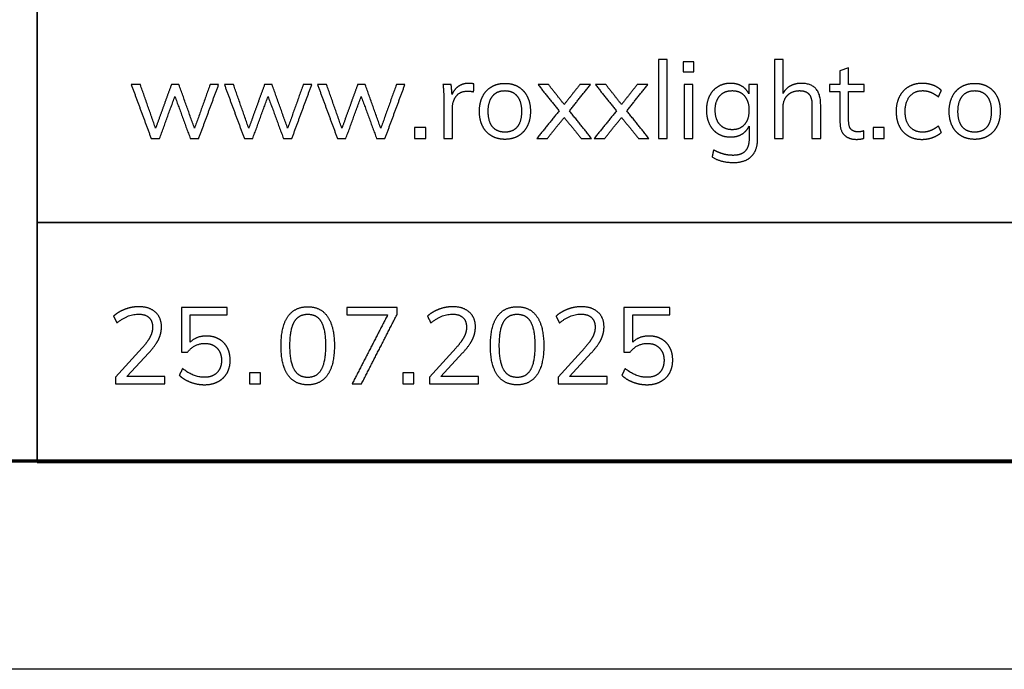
# Model space of a CAD drawing. Header units: millimetres. Extents: x 15867 to 16867, y -4769 to -3769.
# Tile 7 of 13: x 16672 to 16743, y -4769 to -4722. Entities that reach past the tile are written whole.
import ezdxf

# ---------------------------------------------------------------- set-up
doc = ezdxf.new("R2010")
doc.units = ezdxf.units.MM
doc.layers.add('ROXX NEO mini i_Grid', color=7, linetype='Continuous', true_color=0x000000)

msp = doc.modelspace()

# ---------------------------------------------------------------- linework, layer by layer
at = {"layer": 'ROXX NEO mini i_Grid'}
for p, q in [((16731.826, -4725.862), (16731.2, -4726.086)), ((16731.2, -4726.086), (16731.2, -4727.083)), ((16731.826, -4727.083), (16731.826, -4725.862)), ((16725.267, -4727.083), (16724.642, -4727.083)), ((16724.642, -4727.083), (16724.642, -4727.755)), ((16725.267, -4730.938), (16725.267, -4727.083)), ((16731.2, -4727.083), (16730.443, -4727.083)), ((16730.443, -4727.083), (16730.443, -4727.577)), ((16730.443, -4727.577), (16731.2, -4727.577)), ((16731.2, -4727.577), (16731.2, -4729.787)), ((16732.938, -4727.083), (16731.826, -4727.083)), ((16731.826, -4729.702), (16731.826, -4727.577)), ((16731.826, -4727.577), (16732.938, -4727.577)), ((16732.938, -4727.577), (16732.938, -4727.083)), ((16680.917, -4746.028), (16678.993, -4748.16)), ((16703.542, -4746.028), (16701.619, -4748.16)), ((16712.812, -4746.028), (16710.888, -4748.16)), ((16679.812, -4748.106), (16681.38, -4746.406)), ((16702.438, -4748.106), (16704.006, -4746.406)), ((16711.707, -4748.106), (16713.275, -4746.406)), ((16678.993, -4748.16), (16678.993, -4748.639)), ((16682.531, -4748.106), (16679.812, -4748.106)), ((16682.531, -4748.639), (16682.531, -4748.106)), ((16701.619, -4748.16), (16701.619, -4748.639)), ((16705.157, -4748.106), (16702.438, -4748.106)), ((16705.157, -4748.639), (16705.157, -4748.106)), ((16710.888, -4748.16), (16710.888, -4748.639)), ((16714.426, -4748.106), (16711.707, -4748.106)), ((16714.426, -4748.639), (16714.426, -4748.106)), ((16678.993, -4748.639), (16682.531, -4748.639)), ((16701.619, -4748.639), (16705.157, -4748.639)), ((16710.888, -4748.639), (16714.426, -4748.639)), ((16866.863, -4769.188), (15866.863, -4769.188))]:
    msp.add_line(p, q, dxfattribs=at)
at = {"layer": 'ROXX NEO mini i_Grid', "color": 250, "lineweight": 70, "true_color": 0x1a171b}
msp.add_line((16851.863, -4754.188), (15881.863, -4754.188), dxfattribs=at)
at = {"layer": 'ROXX NEO mini i_Grid', "color": 18, "lineweight": 35, "true_color": 0x000000}
msp.add_lwpolyline([(16851.885, -4675.623), (16673.342, -4675.623), (16673.342, -4754.285), (16851.885, -4754.285)], close=True, dxfattribs=at)
msp.add_lwpolyline([(16673.342, -4737.01), (16851.885, -4737.01)], dxfattribs=at)
at = {"layer": 'ROXX NEO mini i_Grid'}
for points in [[(16718.755, -4725.283), (16718.443, -4725.283), (16718.13, -4725.283)], [(16718.13, -4725.283), (16718.13, -4728.126), (16718.13, -4730.968)], [(16718.755, -4730.968), (16718.755, -4728.126), (16718.755, -4725.283)], [(16719.906, -4725.438), (16719.906, -4725.793), (16719.906, -4726.148)], [(16720.671, -4725.438), (16720.289, -4725.438), (16719.906, -4725.438)], [(16720.671, -4726.148), (16720.671, -4725.793), (16720.671, -4725.438)], [(16727.098, -4725.283), (16726.785, -4725.283), (16726.472, -4725.283)], [(16726.472, -4725.283), (16726.472, -4728.126), (16726.472, -4730.968)], [(16727.098, -4727.716), (16727.098, -4726.5), (16727.098, -4725.283)], [(16719.906, -4726.148), (16720.289, -4726.148), (16720.671, -4726.148)], [(16680.779, -4727.083), (16680.451, -4727.083), (16680.122, -4727.083)], [(16680.122, -4727.083), (16680.841, -4729.026), (16681.559, -4730.968)], [(16681.876, -4730.219), (16681.327, -4728.651), (16680.779, -4727.083)], [(16683.011, -4727.083), (16682.444, -4728.651), (16681.876, -4730.219)], [(16683.56, -4727.083), (16683.286, -4727.083), (16683.011, -4727.083)], [(16684.68, -4730.227), (16684.12, -4728.655), (16683.56, -4727.083)], [(16685.8, -4727.083), (16685.24, -4728.655), (16684.68, -4730.227)], [(16684.981, -4730.968), (16685.7, -4729.026), (16686.418, -4727.083)], [(16686.418, -4727.083), (16686.109, -4727.083), (16685.8, -4727.083)], [(16687.492, -4727.083), (16687.163, -4727.083), (16686.835, -4727.083)], [(16686.835, -4727.083), (16687.553, -4729.026), (16688.272, -4730.968)], [(16688.589, -4730.219), (16688.04, -4728.651), (16687.492, -4727.083)], [(16689.724, -4727.083), (16689.156, -4728.651), (16688.589, -4730.219)], [(16690.273, -4727.083), (16689.998, -4727.083), (16689.724, -4727.083)], [(16691.393, -4730.227), (16690.833, -4728.655), (16690.273, -4727.083)], [(16692.513, -4727.083), (16691.953, -4728.655), (16691.393, -4730.227)], [(16691.694, -4730.968), (16692.412, -4729.026), (16693.131, -4727.083)], [(16693.131, -4727.083), (16692.822, -4727.083), (16692.513, -4727.083)], [(16694.204, -4727.083), (16693.876, -4727.083), (16693.548, -4727.083)], [(16693.548, -4727.083), (16694.266, -4729.026), (16694.985, -4730.968)], [(16695.301, -4730.219), (16694.753, -4728.651), (16694.204, -4727.083)], [(16696.437, -4727.083), (16695.869, -4728.651), (16695.301, -4730.219)], [(16696.985, -4727.083), (16696.711, -4727.083), (16696.437, -4727.083)], [(16698.105, -4730.227), (16697.545, -4728.655), (16696.985, -4727.083)], [(16699.226, -4727.083), (16698.665, -4728.655), (16698.105, -4730.227)], [(16698.407, -4730.968), (16699.125, -4729.026), (16699.843, -4727.083)], [(16699.843, -4727.083), (16699.535, -4727.083), (16699.226, -4727.083)], [(16703.182, -4727.083), (16702.885, -4727.083), (16702.588, -4727.083)], [(16702.588, -4727.083), (16702.649, -4727.57), (16702.649, -4728.172)], [(16703.244, -4727.801), (16703.213, -4727.442), (16703.182, -4727.083)], [(16704.812, -4727.037), (16704.65, -4726.99), (16704.457, -4726.99)], [(16704.797, -4727.608), (16704.805, -4727.322), (16704.812, -4727.037)], [(16710.196, -4727.083), (16709.818, -4727.083), (16709.439, -4727.083)], [(16709.439, -4727.083), (16710.2, -4728.025), (16710.961, -4728.968)], [(16711.324, -4728.512), (16710.76, -4727.797), (16710.196, -4727.083)], [(16712.452, -4727.083), (16711.888, -4727.797), (16711.324, -4728.512)], [(16711.703, -4728.968), (16712.46, -4728.025), (16713.217, -4727.083)], [(16713.217, -4727.083), (16712.834, -4727.083), (16712.452, -4727.083)], [(16714.329, -4727.083), (16713.951, -4727.083), (16713.572, -4727.083)], [(16713.572, -4727.083), (16714.333, -4728.025), (16715.094, -4728.968)], [(16715.457, -4728.512), (16714.893, -4727.797), (16714.329, -4727.083)], [(16716.585, -4727.083), (16716.021, -4727.797), (16715.457, -4728.512)], [(16715.835, -4728.968), (16716.592, -4728.025), (16717.35, -4727.083)], [(16717.35, -4727.083), (16716.967, -4727.083), (16716.585, -4727.083)], [(16720.594, -4727.083), (16720.281, -4727.083), (16719.968, -4727.083)], [(16719.968, -4727.083), (16719.968, -4729.026), (16719.968, -4730.968)], [(16720.594, -4730.968), (16720.594, -4729.026), (16720.594, -4727.083)], [(16729.809, -4728.527), (16729.809, -4726.99), (16728.411, -4726.99)], [(16738.299, -4727.964), (16738.403, -4727.732), (16738.508, -4727.5)], [(16682.162, -4730.968), (16682.714, -4729.451), (16683.266, -4727.933)], [(16683.266, -4727.933), (16683.822, -4729.451), (16684.379, -4730.968)], [(16688.874, -4730.968), (16689.427, -4729.451), (16689.979, -4727.933)], [(16689.979, -4727.933), (16690.535, -4729.451), (16691.091, -4730.968)], [(16695.587, -4730.968), (16696.139, -4729.451), (16696.692, -4727.933)], [(16696.692, -4727.933), (16697.248, -4729.451), (16697.804, -4730.968)], [(16702.649, -4728.172), (16702.649, -4729.57), (16702.649, -4730.968)], [(16703.275, -4730.968), (16703.275, -4729.86), (16703.275, -4728.752)], [(16710.961, -4728.968), (16710.154, -4729.968), (16709.347, -4730.968)], [(16713.302, -4730.968), (16712.502, -4729.968), (16711.703, -4728.968)], [(16715.094, -4728.968), (16714.287, -4729.968), (16713.479, -4730.968)], [(16717.434, -4730.968), (16716.635, -4729.968), (16715.835, -4728.968)], [(16727.098, -4730.968), (16727.098, -4729.856), (16727.098, -4728.744)], [(16729.184, -4728.558), (16729.184, -4729.763), (16729.184, -4730.968)], [(16729.809, -4730.968), (16729.809, -4729.748), (16729.809, -4728.527)], [(16710.111, -4730.968), (16710.718, -4730.204), (16711.324, -4729.439)], [(16711.324, -4729.439), (16711.938, -4730.204), (16712.552, -4730.968)], [(16714.244, -4730.968), (16714.851, -4730.204), (16715.457, -4729.439)], [(16715.457, -4729.439), (16716.071, -4730.204), (16716.685, -4730.968)], [(16700.546, -4730.173), (16700.546, -4730.571), (16700.546, -4730.968)], [(16701.342, -4730.173), (16700.944, -4730.173), (16700.546, -4730.173)], [(16701.342, -4730.968), (16701.342, -4730.571), (16701.342, -4730.173)], [(16724.649, -4730.072), (16724.649, -4730.532), (16724.649, -4730.992)], [(16732.923, -4730.945), (16732.923, -4730.679), (16732.923, -4730.412)], [(16733.587, -4730.173), (16733.587, -4730.571), (16733.587, -4730.968)], [(16734.383, -4730.173), (16733.985, -4730.173), (16733.587, -4730.173)], [(16734.383, -4730.968), (16734.383, -4730.571), (16734.383, -4730.173)], [(16738.508, -4730.52), (16738.403, -4730.289), (16738.299, -4730.057)], [(16681.559, -4730.968), (16681.86, -4730.968), (16682.162, -4730.968)], [(16684.379, -4730.968), (16684.68, -4730.968), (16684.981, -4730.968)], [(16688.272, -4730.968), (16688.573, -4730.968), (16688.874, -4730.968)], [(16691.091, -4730.968), (16691.393, -4730.968), (16691.694, -4730.968)], [(16694.985, -4730.968), (16695.286, -4730.968), (16695.587, -4730.968)], [(16697.804, -4730.968), (16698.105, -4730.968), (16698.407, -4730.968)], [(16700.546, -4730.968), (16700.944, -4730.968), (16701.342, -4730.968)], [(16702.649, -4730.968), (16702.962, -4730.968), (16703.275, -4730.968)], [(16709.347, -4730.968), (16709.729, -4730.968), (16710.111, -4730.968)], [(16712.552, -4730.968), (16712.927, -4730.968), (16713.302, -4730.968)], [(16713.479, -4730.968), (16713.862, -4730.968), (16714.244, -4730.968)], [(16716.685, -4730.968), (16717.06, -4730.968), (16717.434, -4730.968)], [(16718.13, -4730.968), (16718.443, -4730.968), (16718.755, -4730.968)], [(16719.968, -4730.968), (16720.281, -4730.968), (16720.594, -4730.968)], [(16726.472, -4730.968), (16726.785, -4730.968), (16727.098, -4730.968)], [(16729.184, -4730.968), (16729.497, -4730.968), (16729.809, -4730.968)], [(16733.587, -4730.968), (16733.985, -4730.968), (16734.383, -4730.968)], [(16722.092, -4731.78), (16722.038, -4732.035), (16721.984, -4732.289)], [(16687.035, -4743.139), (16685.385, -4743.139), (16683.736, -4743.139)], [(16683.736, -4743.139), (16683.736, -4744.75), (16683.736, -4746.36)], [(16687.035, -4743.664), (16687.035, -4743.402), (16687.035, -4743.139)], [(16695.66, -4743.139), (16695.66, -4743.405), (16695.66, -4743.672)], [(16699.291, -4743.139), (16697.475, -4743.139), (16695.66, -4743.139)], [(16699.291, -4743.61), (16699.291, -4743.375), (16699.291, -4743.139)], [(16718.93, -4743.139), (16717.281, -4743.139), (16715.631, -4743.139)], [(16715.631, -4743.139), (16715.631, -4744.75), (16715.631, -4746.36)], [(16718.93, -4743.664), (16718.93, -4743.402), (16718.93, -4743.139)], [(16678.846, -4743.757), (16678.966, -4744), (16679.086, -4744.244)], [(16684.37, -4745.626), (16684.37, -4744.645), (16684.37, -4743.664)], [(16684.37, -4743.664), (16685.702, -4743.664), (16687.035, -4743.664)], [(16695.66, -4743.672), (16697.128, -4743.672), (16698.595, -4743.672)], [(16698.595, -4743.672), (16697.313, -4746.155), (16696.031, -4748.639)], [(16696.711, -4748.639), (16698.001, -4746.125), (16699.291, -4743.61)], [(16701.472, -4743.757), (16701.592, -4744), (16701.712, -4744.244)], [(16710.742, -4743.757), (16710.861, -4744), (16710.981, -4744.244)], [(16716.265, -4745.626), (16716.265, -4744.645), (16716.265, -4743.664)], [(16716.265, -4743.664), (16717.597, -4743.664), (16718.93, -4743.664)], [(16685.536, -4745.186), (16684.825, -4745.186), (16684.37, -4745.626)], [(16717.431, -4745.186), (16716.721, -4745.186), (16716.265, -4745.626)], [(16683.736, -4746.36), (16683.956, -4746.36), (16684.177, -4746.36)], [(16715.631, -4746.36), (16715.852, -4746.36), (16716.072, -4746.36)], [(16683.821, -4747.527), (16683.701, -4747.77), (16683.582, -4748.013)], [(16688.634, -4747.843), (16688.634, -4748.241), (16688.634, -4748.639)], [(16689.429, -4747.843), (16689.031, -4747.843), (16688.634, -4747.843)], [(16689.429, -4748.639), (16689.429, -4748.241), (16689.429, -4747.843)], [(16699.688, -4747.843), (16699.688, -4748.241), (16699.688, -4748.639)], [(16700.483, -4747.843), (16700.085, -4747.843), (16699.688, -4747.843)], [(16700.483, -4748.639), (16700.483, -4748.241), (16700.483, -4747.843)], [(16715.716, -4747.527), (16715.597, -4747.77), (16715.477, -4748.013)], [(16688.634, -4748.639), (16689.031, -4748.639), (16689.429, -4748.639)], [(16696.031, -4748.639), (16696.371, -4748.639), (16696.711, -4748.639)], [(16699.688, -4748.639), (16700.085, -4748.639), (16700.483, -4748.639)]]:
    msp.add_open_spline(points, degree=2, dxfattribs=at)
for points, knots in [([(16704.457, -4726.99), (16704.04, -4726.99), (16703.715, -4727.199), (16703.391, -4727.407), (16703.244, -4727.801)], [-15, -15, -15, -14, -14, -13, -13, -13]), ([(16703.275, -4728.752), (16703.275, -4728.249), (16703.549, -4727.898), (16703.824, -4727.546), (16704.387, -4727.546), (16704.619, -4727.546), (16704.797, -4727.608)], [-7, -7, -7, -6, -6, -5, -5, -4, -4, -4]), ([(16707.052, -4731.023), (16707.601, -4731.023), (16708.018, -4730.775), (16708.435, -4730.528), (16708.663, -4730.072), (16708.891, -4729.617), (16708.891, -4729.006), (16708.891, -4728.396), (16708.663, -4727.94), (16708.435, -4727.485), (16708.018, -4727.237), (16707.601, -4726.99), (16707.052, -4726.99), (16706.504, -4726.99), (16706.087, -4727.237), (16705.67, -4727.485), (16705.442, -4727.94), (16705.214, -4728.396), (16705.214, -4729.006), (16705.214, -4729.617), (16705.442, -4730.072), (16705.67, -4730.528), (16706.087, -4730.775), (16706.504, -4731.023), (16707.052, -4731.023)], [-12, -12, -12, -11, -11, -10, -10, -9, -9, -8, -8, -7, -7, -6, -6, -5, -5, -4, -4, -3, -3, -2, -2, -1, -1, 0, 0, 0]), ([(16707.052, -4730.505), (16707.632, -4730.505), (16707.941, -4730.123), (16708.25, -4729.74), (16708.25, -4729.006), (16708.25, -4728.296), (16707.933, -4727.906), (16707.616, -4727.516), (16707.052, -4727.516), (16706.481, -4727.516), (16706.164, -4727.906), (16705.847, -4728.296), (16705.847, -4729.006), (16705.847, -4729.74), (16706.16, -4730.123), (16706.473, -4730.505), (16707.052, -4730.505)], [0, 0, 0, 1, 1, 2, 2, 3, 3, 4, 4, 5, 5, 6, 6, 7, 7, 8, 8, 8]), ([(16724.642, -4727.755), (16724.464, -4727.392), (16724.12, -4727.191), (16723.776, -4726.99), (16723.313, -4726.99), (16722.803, -4726.99), (16722.405, -4727.23), (16722.008, -4727.469), (16721.791, -4727.91), (16721.575, -4728.35), (16721.575, -4728.921), (16721.575, -4729.493), (16721.791, -4729.933), (16722.008, -4730.374), (16722.405, -4730.613), (16722.803, -4730.853), (16723.313, -4730.853), (16723.784, -4730.853), (16724.128, -4730.648), (16724.472, -4730.443), (16724.649, -4730.072)], [-22, -22, -22, -21, -21, -20, -20, -19, -19, -18, -18, -17, -17, -16, -16, -15, -15, -14, -14, -13, -13, -12, -12, -12]), ([(16723.437, -4730.327), (16724, -4730.327), (16724.321, -4729.953), (16724.642, -4729.578), (16724.642, -4728.921), (16724.642, -4728.265), (16724.321, -4727.89), (16724, -4727.516), (16723.437, -4727.516), (16722.865, -4727.516), (16722.537, -4727.89), (16722.208, -4728.265), (16722.208, -4728.921), (16722.208, -4729.578), (16722.537, -4729.953), (16722.865, -4730.327), (16723.437, -4730.327)], [0, 0, 0, 1, 1, 2, 2, 3, 3, 4, 4, 5, 5, 6, 6, 7, 7, 8, 8, 8]), ([(16728.411, -4726.99), (16727.971, -4726.99), (16727.627, -4727.176), (16727.284, -4727.361), (16727.098, -4727.716)], [-17, -17, -17, -16, -16, -15, -15, -15]), ([(16727.098, -4728.744), (16727.098, -4728.18), (16727.423, -4727.848), (16727.747, -4727.516), (16728.288, -4727.516), (16728.751, -4727.516), (16728.967, -4727.767), (16729.184, -4728.018), (16729.184, -4728.558)], [-10, -10, -10, -9, -9, -8, -8, -7, -7, -6, -6, -6]), ([(16738.508, -4727.5), (16738.268, -4727.261), (16737.901, -4727.125), (16737.534, -4726.99), (16737.14, -4726.99), (16736.569, -4726.99), (16736.14, -4727.245), (16735.711, -4727.5), (16735.479, -4727.96), (16735.248, -4728.419), (16735.248, -4729.022), (16735.248, -4729.624), (16735.476, -4730.076), (16735.703, -4730.528), (16736.124, -4730.775), (16736.545, -4731.023), (16737.109, -4731.023)], [-10, -10, -10, -9, -9, -8, -8, -7, -7, -6, -6, -5, -5, -4, -4, -3, -3, -2, -2, -2]), ([(16738.299, -4730.057), (16738.005, -4730.289), (16737.731, -4730.397), (16737.457, -4730.505), (16737.171, -4730.505), (16736.569, -4730.505), (16736.233, -4730.115), (16735.897, -4729.725), (16735.897, -4729.022), (16735.897, -4728.311), (16736.236, -4727.913), (16736.576, -4727.516), (16737.171, -4727.516), (16737.457, -4727.516), (16737.731, -4727.624), (16738.005, -4727.732), (16738.299, -4727.964)], [-19, -19, -19, -18, -18, -17, -17, -16, -16, -15, -15, -14, -14, -13, -13, -12, -12, -11, -11, -11]), ([(16740.91, -4731.023), (16741.458, -4731.023), (16741.875, -4730.775), (16742.293, -4730.528), (16742.521, -4730.072), (16742.748, -4729.617), (16742.748, -4729.006), (16742.748, -4728.396), (16742.521, -4727.94), (16742.293, -4727.485), (16741.875, -4727.237), (16741.458, -4726.99), (16740.91, -4726.99), (16740.361, -4726.99), (16739.944, -4727.237), (16739.527, -4727.485), (16739.299, -4727.94), (16739.071, -4728.396), (16739.071, -4729.006), (16739.071, -4729.617), (16739.299, -4730.072), (16739.527, -4730.528), (16739.944, -4730.775), (16740.361, -4731.023), (16740.91, -4731.023)], [-12, -12, -12, -11, -11, -10, -10, -9, -9, -8, -8, -7, -7, -6, -6, -5, -5, -4, -4, -3, -3, -2, -2, -1, -1, 0, 0, 0]), ([(16740.91, -4730.505), (16741.489, -4730.505), (16741.798, -4730.123), (16742.107, -4729.74), (16742.107, -4729.006), (16742.107, -4728.296), (16741.791, -4727.906), (16741.474, -4727.516), (16740.91, -4727.516), (16740.338, -4727.516), (16740.022, -4727.906), (16739.705, -4728.296), (16739.705, -4729.006), (16739.705, -4729.74), (16740.018, -4730.123), (16740.331, -4730.505), (16740.91, -4730.505)], [0, 0, 0, 1, 1, 2, 2, 3, 3, 4, 4, 5, 5, 6, 6, 7, 7, 8, 8, 8]), ([(16732.923, -4730.412), (16732.722, -4730.482), (16732.505, -4730.482), (16732.181, -4730.482), (16732.003, -4730.308), (16731.826, -4730.134), (16731.826, -4729.702)], [-17, -17, -17, -16, -16, -15, -15, -14, -14, -14]), ([(16731.2, -4729.787), (16731.2, -4730.397), (16731.513, -4730.71), (16731.826, -4731.023), (16732.382, -4731.023), (16732.683, -4731.023), (16732.923, -4730.945)], [-21, -21, -21, -20, -20, -19, -19, -18, -18, -18]), ([(16721.984, -4732.289), (16722.625, -4732.691), (16723.514, -4732.691), (16724.379, -4732.691), (16724.823, -4732.247), (16725.267, -4731.803), (16725.267, -4730.938)], [-6, -6, -6, -5, -5, -4, -4, -3, -3, -3]), ([(16724.649, -4730.992), (16724.649, -4731.579), (16724.364, -4731.876), (16724.078, -4732.174), (16723.514, -4732.174), (16723.12, -4732.174), (16722.792, -4732.081), (16722.463, -4731.988), (16722.092, -4731.78)], [-11, -11, -11, -10, -10, -9, -9, -8, -8, -7, -7, -7]), ([(16737.109, -4731.023), (16737.511, -4731.023), (16737.886, -4730.887), (16738.26, -4730.752), (16738.508, -4730.52)], [-22, -22, -22, -21, -21, -20, -20, -20]), ([(16681.38, -4746.406), (16681.875, -4745.866), (16682.087, -4745.429), (16682.299, -4744.993), (16682.299, -4744.522), (16682.299, -4743.857), (16681.859, -4743.467), (16681.419, -4743.077), (16680.662, -4743.077), (16680.16, -4743.077), (16679.665, -4743.263), (16679.171, -4743.448), (16678.846, -4743.757)], [-24, -24, -24, -23, -23, -22, -22, -21, -21, -20, -20, -19, -19, -18, -18, -18]), ([(16692.84, -4748.701), (16693.783, -4748.701), (16694.273, -4747.982), (16694.764, -4747.264), (16694.764, -4745.881), (16694.764, -4744.506), (16694.273, -4743.792), (16693.783, -4743.077), (16692.84, -4743.077), (16691.898, -4743.077), (16691.407, -4743.792), (16690.917, -4744.506), (16690.917, -4745.889), (16690.917, -4747.272), (16691.407, -4747.986), (16691.898, -4748.701), (16692.84, -4748.701)], [-8, -8, -8, -7, -7, -6, -6, -5, -5, -4, -4, -3, -3, -2, -2, -1, -1, 0, 0, 0]), ([(16704.006, -4746.406), (16704.5, -4745.866), (16704.713, -4745.429), (16704.925, -4744.993), (16704.925, -4744.522), (16704.925, -4743.857), (16704.485, -4743.467), (16704.044, -4743.077), (16703.287, -4743.077), (16702.785, -4743.077), (16702.291, -4743.263), (16701.796, -4743.448), (16701.472, -4743.757)], [-24, -24, -24, -23, -23, -22, -22, -21, -21, -20, -20, -19, -19, -18, -18, -18]), ([(16707.93, -4748.701), (16708.872, -4748.701), (16709.363, -4747.982), (16709.853, -4747.264), (16709.853, -4745.881), (16709.853, -4744.506), (16709.363, -4743.792), (16708.872, -4743.077), (16707.93, -4743.077), (16706.987, -4743.077), (16706.497, -4743.792), (16706.006, -4744.506), (16706.006, -4745.889), (16706.006, -4747.272), (16706.497, -4747.986), (16706.987, -4748.701), (16707.93, -4748.701)], [-8, -8, -8, -7, -7, -6, -6, -5, -5, -4, -4, -3, -3, -2, -2, -1, -1, 0, 0, 0]), ([(16713.275, -4746.406), (16713.77, -4745.866), (16713.982, -4745.429), (16714.195, -4744.993), (16714.195, -4744.522), (16714.195, -4743.857), (16713.754, -4743.467), (16713.314, -4743.077), (16712.557, -4743.077), (16712.055, -4743.077), (16711.561, -4743.263), (16711.066, -4743.448), (16710.742, -4743.757)], [-24, -24, -24, -23, -23, -22, -22, -21, -21, -20, -20, -19, -19, -18, -18, -18]), ([(16679.086, -4744.244), (16679.858, -4743.61), (16680.646, -4743.61), (16681.133, -4743.61), (16681.396, -4743.853), (16681.658, -4744.097), (16681.658, -4744.553), (16681.658, -4744.9), (16681.481, -4745.248), (16681.303, -4745.595), (16680.917, -4746.028)], [-17, -17, -17, -16, -16, -15, -15, -14, -14, -13, -13, -12, -12, -12]), ([(16692.84, -4748.168), (16693.497, -4748.168), (16693.81, -4747.612), (16694.123, -4747.055), (16694.123, -4745.881), (16694.123, -4744.715), (16693.814, -4744.166), (16693.505, -4743.618), (16692.84, -4743.618), (16692.184, -4743.618), (16691.871, -4744.166), (16691.558, -4744.715), (16691.558, -4745.881), (16691.558, -4747.048), (16691.871, -4747.608), (16692.184, -4748.168), (16692.84, -4748.168)], [0, 0, 0, 1, 1, 2, 2, 3, 3, 4, 4, 5, 5, 6, 6, 7, 7, 8, 8, 8]), ([(16701.712, -4744.244), (16702.484, -4743.61), (16703.272, -4743.61), (16703.759, -4743.61), (16704.021, -4743.853), (16704.284, -4744.097), (16704.284, -4744.553), (16704.284, -4744.9), (16704.106, -4745.248), (16703.928, -4745.595), (16703.542, -4746.028)], [-17, -17, -17, -16, -16, -15, -15, -14, -14, -13, -13, -12, -12, -12]), ([(16707.93, -4748.168), (16708.587, -4748.168), (16708.899, -4747.612), (16709.212, -4747.055), (16709.212, -4745.881), (16709.212, -4744.715), (16708.903, -4744.166), (16708.594, -4743.618), (16707.93, -4743.618), (16707.273, -4743.618), (16706.96, -4744.166), (16706.648, -4744.715), (16706.648, -4745.881), (16706.648, -4747.048), (16706.96, -4747.608), (16707.273, -4748.168), (16707.93, -4748.168)], [0, 0, 0, 1, 1, 2, 2, 3, 3, 4, 4, 5, 5, 6, 6, 7, 7, 8, 8, 8]), ([(16710.981, -4744.244), (16711.754, -4743.61), (16712.542, -4743.61), (16713.028, -4743.61), (16713.291, -4743.853), (16713.553, -4744.097), (16713.553, -4744.553), (16713.553, -4744.9), (16713.376, -4745.248), (16713.198, -4745.595), (16712.812, -4746.028)], [-17, -17, -17, -16, -16, -15, -15, -14, -14, -13, -13, -12, -12, -12]), ([(16683.582, -4748.013), (16683.914, -4748.33), (16684.401, -4748.511), (16684.887, -4748.693), (16685.389, -4748.693), (16685.953, -4748.693), (16686.374, -4748.473), (16686.795, -4748.253), (16687.023, -4747.851), (16687.251, -4747.449), (16687.251, -4746.932), (16687.251, -4746.414), (16687.042, -4746.02), (16686.834, -4745.626), (16686.444, -4745.406), (16686.054, -4745.186), (16685.536, -4745.186)], [-9, -9, -9, -8, -8, -7, -7, -6, -6, -5, -5, -4, -4, -3, -3, -2, -2, -1, -1, -1]), ([(16715.477, -4748.013), (16715.809, -4748.33), (16716.296, -4748.511), (16716.782, -4748.693), (16717.285, -4748.693), (16717.848, -4748.693), (16718.269, -4748.473), (16718.69, -4748.253), (16718.918, -4747.851), (16719.146, -4747.449), (16719.146, -4746.932), (16719.146, -4746.414), (16718.938, -4746.02), (16718.729, -4745.626), (16718.339, -4745.406), (16717.949, -4745.186), (16717.431, -4745.186)], [-9, -9, -9, -8, -8, -7, -7, -6, -6, -5, -5, -4, -4, -3, -3, -2, -2, -1, -1, -1]), ([(16684.177, -4746.36), (16684.648, -4745.719), (16685.436, -4745.719), (16685.976, -4745.719), (16686.301, -4746.055), (16686.625, -4746.391), (16686.625, -4746.939), (16686.625, -4747.503), (16686.297, -4747.832), (16685.969, -4748.16), (16685.389, -4748.16), (16684.586, -4748.16), (16683.821, -4747.527)], [-16, -16, -16, -15, -15, -14, -14, -13, -13, -12, -12, -11, -11, -10, -10, -10]), ([(16716.072, -4746.36), (16716.543, -4745.719), (16717.331, -4745.719), (16717.872, -4745.719), (16718.196, -4746.055), (16718.52, -4746.391), (16718.52, -4746.939), (16718.52, -4747.503), (16718.192, -4747.832), (16717.864, -4748.16), (16717.285, -4748.16), (16716.481, -4748.16), (16715.716, -4747.527)], [-16, -16, -16, -15, -15, -14, -14, -13, -13, -12, -12, -11, -11, -10, -10, -10])]:
    msp.add_open_spline(points, degree=2, knots=knots, dxfattribs=at)

doc.saveas('drawing.dxf')
